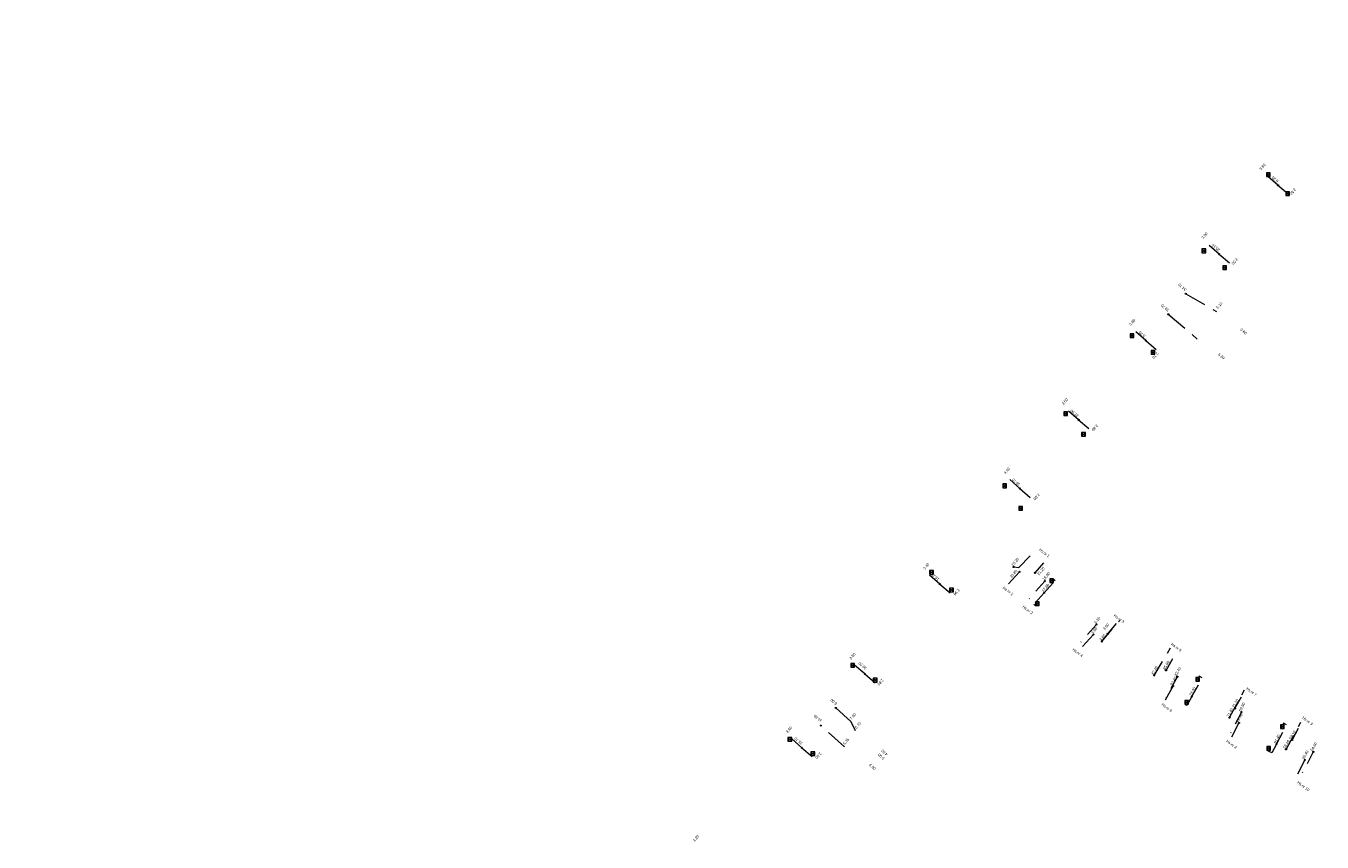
# Model space of a CAD drawing. Header units: inches. Extents: x 0 to 191500, y 0 to 342750.
# Tile 27 of 256: x 185062 to 185303, y 331028 to 331179. Entities that reach past the tile are written whole.
import ezdxf
from ezdxf import colors
from ezdxf.entities.mleader import LeaderData, LeaderLine
from ezdxf.enums import TextEntityAlignment as Align
from ezdxf.math import Vec2, Vec3

# ---------------------------------------------------------------- set-up
doc = ezdxf.new("R2010")
doc.units = ezdxf.units.IN
doc.header["$MEASUREMENT"] = 0
for name, pattern in [('RI-GWA_HUISAANSLUITING', [23, 4, -1.8, 2.6, -1.8, 4.6, -1.8, 4.6, -1.8]), ('RI-HWA_HUISAANSLUITING', [4.8, 3, -1.8]), ('RI-HWA_KOLKAANSLUITING', [4.3, 2.5, -1.8]), ('RI-VWA_HUISAANSLUITING', [6.1, 2.5, -1.8, 0, -1.8])]:
    doc.linetypes.add(name, pattern=pattern)
doc.layers.get('0').update_dxf_attribs({"lineweight": 20})
for name, color, linetype, lineweight in [('ECW', 150, 'Continuous', 20), ('N-WE-RI-GWA-MAATVOERING-T25', 30, 'RI-GWA_HUISAANSLUITING', 20), ('N-WE-RI-GWA_HUISAANSLUITING', 30, 'RI-GWA_HUISAANSLUITING', 20), ('N-WE-RI-HWA-MAATVOERING-T25', 151, 'Continuous', 20), ('N-WE-RI-HWA_HUISAANSLUITING_PVC_125-G', 150, 'RI-HWA_HUISAANSLUITING', 20), ('N-WE-RI-HWA_KOLK-S', 150, 'Continuous', 20), ('N-WE-RI-HWA_KOLKAANSLUITING', 150, 'RI-HWA_KOLKAANSLUITING', 20), ('N-WE-RI-INLAAT', 7, 'Continuous', 20), ('N-WE-RI-VWA-MAATVOERING-T25', 30, 'Continuous', 20), ('N-WE-RI-VWA_HUISAANSLUITING_PVC_125-G', 20, 'RI-VWA_HUISAANSLUITING', 20), ('Tekst algemeen', 7, 'Continuous', 20)]:
    doc.layers.add(name, color=color, linetype=linetype, lineweight=lineweight)
picture_1 = doc.add_image_def('image1.ecw', size_in_pixel=(220000, 285000))

# ---------------------------------------------------------------- blocks, each defined once
blk = doc.blocks.new('A$C2C270354')
h = blk.add_hatch(color=256)
h.dxf.hatch_style = 1
edge = h.paths.add_edge_path()
edge.add_arc((0, 0), 0.1, 0, 360)
blk.add_circle((0, 0), 0.1)

msp = doc.modelspace()

# ---------------------------------------------------------------- linework, layer by layer
at = {"layer": 'N-WE-RI-GWA_HUISAANSLUITING'}
for p, q in [((185277.326, 331129.534), (185283.055, 331126.204)), ((185274.094, 331125.719), (185279.449, 331121.124)), ((185215.353, 331050.156), (185212.477, 331052.707)), ((185214.098, 331045.501), (185209.688, 331049.434)), ((185216.132, 331048.445), (185215.353, 331050.156))]:
    msp.add_line(p, q, dxfattribs=at)
at = {"layer": 'N-WE-RI-HWA_HUISAANSLUITING_PVC_125-G'}
for p, q in [((185246.42458, 331078.76448), (185249.63131, 331082.08025)), ((185246.50661, 331077.9533), (185244.25041, 331075.48388)), ((185245.43841, 331078.85826), (185246.42458, 331078.76448)), ((185261.7666, 331065.02532), (185265.13267, 331068.95788)), ((185260.2406, 331066.31811), (185257.50089, 331063.34095)), ((185271.49111, 331058.73852), (185274.4933, 331063.85408)), ((185274.97929, 331056.78083), (185273.37419, 331053.86058)), ((185285.44385, 331050.90776), (185288.2097, 331056.09844)), ((185287.18795, 331049.92892), (185285.55566, 331046.75564)), ((185295.90842, 331045.03469), (185298.65076, 331050.07339)), ((185299.3966, 331043.077), (185297.68504, 331039.79812))]:
    msp.add_line(p, q, dxfattribs=at)
at = {"layer": 'N-WE-RI-HWA_KOLK-S'}
for p, q in [((185292.26795, 331151.9465), (185292.26645, 331151.25004)), ((185292.26645, 331151.25004), (185292.9644, 331151.945)), ((185292.26795, 331151.9465), (185292.9629, 331151.24855)), ((185292.9644, 331151.945), (185292.26795, 331151.9465)), ((185292.9629, 331151.24855), (185292.9644, 331151.945)), ((185292.26645, 331151.25004), (185292.9629, 331151.24855)), ((185295.85795, 331148.4485), (185295.85645, 331147.75204)), ((185295.85645, 331147.75204), (185296.5544, 331148.447)), ((185295.85645, 331147.75204), (185296.5529, 331147.75055)), ((185295.85795, 331148.4485), (185296.5529, 331147.75055)), ((185296.5544, 331148.447), (185295.85795, 331148.4485)), ((185296.5529, 331147.75055), (185296.5544, 331148.447)), ((185280.33195, 331137.8305), (185280.33045, 331137.13404)), ((185280.33045, 331137.13404), (185281.0284, 331137.829)), ((185280.33195, 331137.8305), (185281.0269, 331137.13255)), ((185281.0284, 331137.829), (185280.33195, 331137.8305)), ((185281.0269, 331137.13255), (185281.0284, 331137.829)), ((185280.33045, 331137.13404), (185281.0269, 331137.13255)), ((185284.20095, 331134.6985), (185284.19945, 331134.00204)), ((185284.19945, 331134.00204), (185284.8974, 331134.697)), ((185284.19945, 331134.00204), (185284.8959, 331134.00055)), ((185284.20095, 331134.6985), (185284.8959, 331134.00055)), ((185284.8974, 331134.697), (185284.20095, 331134.6985)), ((185284.8959, 331134.00055), (185284.8974, 331134.697)), ((185267.03595, 331122.1115), (185267.03445, 331121.41504)), ((185267.03445, 331121.41504), (185267.7324, 331122.11)), ((185267.03445, 331121.41504), (185267.7309, 331121.41355)), ((185267.03595, 331122.1115), (185267.7309, 331121.41355)), ((185267.7324, 331122.11), (185267.03595, 331122.1115)), ((185267.7309, 331121.41355), (185267.7324, 331122.11)), ((185270.90695, 331119.0115), (185270.90545, 331118.31504)), ((185270.90545, 331118.31504), (185271.6034, 331119.01)), ((185270.90545, 331118.31504), (185271.6019, 331118.31355)), ((185270.90695, 331119.0115), (185271.6019, 331118.31355)), ((185271.6034, 331119.01), (185270.90695, 331119.0115)), ((185271.6019, 331118.31355), (185271.6034, 331119.01)), ((185254.74295, 331107.6155), (185254.74145, 331106.91904)), ((185254.74145, 331106.91904), (185255.4394, 331107.614)), ((185254.74145, 331106.91904), (185255.4379, 331106.91755)), ((185254.74295, 331107.6155), (185255.4379, 331106.91755)), ((185255.4394, 331107.614), (185254.74295, 331107.6155)), ((185255.4379, 331106.91755), (185255.4394, 331107.614)), ((185258.02495, 331103.8035), (185258.02345, 331103.10704)), ((185258.02345, 331103.10704), (185258.7214, 331103.802)), ((185258.02495, 331103.8035), (185258.7199, 331103.10555)), ((185258.7214, 331103.802), (185258.02495, 331103.8035)), ((185258.7199, 331103.10555), (185258.7214, 331103.802)), ((185258.02345, 331103.10704), (185258.7199, 331103.10555)), ((185243.44295, 331094.2555), (185243.44145, 331093.55904)), ((185243.44145, 331093.55904), (185244.1394, 331094.254)), ((185243.44295, 331094.2555), (185244.1379, 331093.55755)), ((185244.1394, 331094.254), (185243.44295, 331094.2555)), ((185244.1379, 331093.55755), (185244.1394, 331094.254)), ((185243.44145, 331093.55904), (185244.1379, 331093.55755)), ((185246.39095, 331090.0595), (185246.38945, 331089.36304)), ((185246.38945, 331089.36304), (185247.0874, 331090.058)), ((185246.38945, 331089.36304), (185247.0859, 331089.36155)), ((185246.39095, 331090.0595), (185247.0859, 331089.36155)), ((185247.0874, 331090.058), (185246.39095, 331090.0595)), ((185247.0859, 331089.36155), (185247.0874, 331090.058)), ((185229.86195, 331078.2005), (185229.86045, 331077.50404)), ((185229.86045, 331077.50404), (185230.5584, 331078.199)), ((185229.86045, 331077.50404), (185230.5569, 331077.50255)), ((185229.86195, 331078.2005), (185230.5569, 331077.50255)), ((185230.5584, 331078.199), (185229.86195, 331078.2005)), ((185230.5569, 331077.50255), (185230.5584, 331078.199)), ((185233.57695, 331074.9195), (185233.57545, 331074.22304)), ((185233.57545, 331074.22304), (185234.2734, 331074.918)), ((185233.57695, 331074.9195), (185234.2719, 331074.22155)), ((185234.2734, 331074.918), (185233.57695, 331074.9195)), ((185234.2719, 331074.22155), (185234.2734, 331074.918)), ((185252.1433, 331076.6446, 0.786), (185252.14181, 331075.94814, 0.786)), ((185252.14181, 331075.94814, 0.786), (185252.83976, 331076.6431, 0.786)), ((185252.14181, 331075.94814, 0.786), (185252.83826, 331075.94665, 0.786)), ((185252.1433, 331076.6446, 0.786), (185252.83826, 331075.94665, 0.786)), ((185252.83976, 331076.6431, 0.786), (185252.1433, 331076.6446, 0.786)), ((185252.83826, 331075.94665, 0.786), (185252.83976, 331076.6431, 0.786)), ((185233.57545, 331074.22304), (185234.2719, 331074.22155)), ((185249.46311, 331072.39849, -65.762), (185249.46162, 331071.70204, -65.762)), ((185249.46162, 331071.70204, -65.762), (185250.15956, 331072.39699, -65.762)), ((185249.46162, 331071.70204, -65.762), (185250.15807, 331071.70054, -65.762)), ((185249.46311, 331072.39849, -65.762), (185250.15807, 331071.70054, -65.762)), ((185250.15956, 331072.39699, -65.762), (185249.46311, 331072.39849, -65.762)), ((185250.15807, 331071.70054, -65.762), (185250.15956, 331072.39699, -65.762)), ((185215.25595, 331060.9635), (185215.25445, 331060.26704)), ((185215.25445, 331060.26704), (185215.9524, 331060.962)), ((185215.25595, 331060.9635), (185215.9509, 331060.26555)), ((185215.9524, 331060.962), (185215.25595, 331060.9635)), ((185215.9509, 331060.26555), (185215.9524, 331060.962)), ((185215.25445, 331060.26704), (185215.9509, 331060.26555)), ((185219.42495, 331058.2095), (185219.42345, 331057.51304)), ((185219.42345, 331057.51304), (185220.1214, 331058.208)), ((185219.42495, 331058.2095), (185220.1199, 331057.51155)), ((185220.1214, 331058.208), (185219.42495, 331058.2095)), ((185220.1199, 331057.51155), (185220.1214, 331058.208)), ((185279.20186, 331058.36115, 0.832), (185279.20036, 331057.6647, 0.832)), ((185279.20036, 331057.6647, 0.832), (185279.89831, 331058.35965, 0.832)), ((185279.20186, 331058.36115, 0.832), (185279.89682, 331057.6632, 0.832)), ((185279.89831, 331058.35965, 0.832), (185279.20186, 331058.36115, 0.832)), ((185279.89682, 331057.6632, 0.832), (185279.89831, 331058.35965, 0.832)), ((185219.42345, 331057.51304), (185220.1199, 331057.51155)), ((185279.20036, 331057.6647, 0.832), (185279.89682, 331057.6632, 0.832)), ((185277.15004, 331054.114, 0.685), (185277.14854, 331053.41754, 0.685)), ((185277.14854, 331053.41754, 0.685), (185277.84649, 331054.1125, 0.685)), ((185277.14854, 331053.41754, 0.685), (185277.845, 331053.41605, 0.685)), ((185277.15004, 331054.114, 0.685), (185277.845, 331053.41605, 0.685)), ((185277.84649, 331054.1125, 0.685), (185277.15004, 331054.114, 0.685)), ((185277.845, 331053.41605, 0.685), (185277.84649, 331054.1125, 0.685)), ((185294.86995, 331049.60836, 0.625), (185294.86845, 331048.9119, 0.625)), ((185294.86845, 331048.9119, 0.625), (185295.5664, 331049.60686, 0.625)), ((185294.86845, 331048.9119, 0.625), (185295.5649, 331048.91041, 0.625)), ((185294.86995, 331049.60836, 0.625), (185295.5649, 331048.91041, 0.625)), ((185295.5664, 331049.60686, 0.625), (185294.86995, 331049.60836, 0.625)), ((185295.5649, 331048.91041, 0.625), (185295.5664, 331049.60686, 0.625)), ((185203.60295, 331047.2195), (185203.60145, 331046.52304)), ((185203.60145, 331046.52304), (185204.2994, 331047.218)), ((185203.60145, 331046.52304), (185204.2979, 331046.52155)), ((185203.60295, 331047.2195), (185204.2979, 331046.52155)), ((185204.2994, 331047.218), (185203.60295, 331047.2195)), ((185204.2979, 331046.52155), (185204.2994, 331047.218)), ((185207.87695, 331044.5605), (185207.87545, 331043.86404)), ((185207.87545, 331043.86404), (185208.5734, 331044.559)), ((185207.87545, 331043.86404), (185208.5719, 331043.86255)), ((185207.87695, 331044.5605), (185208.5719, 331043.86255)), ((185208.5734, 331044.559), (185207.87695, 331044.5605)), ((185208.5719, 331043.86255), (185208.5734, 331044.559)), ((185292.34295, 331045.58369, 0.581), (185292.34145, 331044.88724, 0.581)), ((185292.34145, 331044.88724, 0.581), (185293.0394, 331045.5822, 0.581)), ((185292.34145, 331044.88724, 0.581), (185293.03791, 331044.88574, 0.581)), ((185292.34295, 331045.58369, 0.581), (185293.03791, 331044.88574, 0.581)), ((185293.0394, 331045.5822, 0.581), (185292.34295, 331045.58369, 0.581)), ((185293.03791, 331044.88574, 0.581), (185293.0394, 331045.5822, 0.581))]:
    msp.add_line(p, q, dxfattribs=at)
at = {"layer": 'N-WE-RI-HWA_KOLKAANSLUITING'}
for p, q in [((185294.418, 331149.654), (185291.716, 331151.989)), ((185294.418, 331149.654), (185296.252, 331148.089)), ((185283.541, 331136.851), (185280.813, 331139.185)), ((185283.541, 331136.851), (185285.451, 331135.229)), ((185269.947, 331120.835), (185267.261, 331123.181)), ((185269.947, 331120.835), (185271.986, 331119.096)), ((185257.476, 331106.143), (185254.816, 331108.443)), ((185257.476, 331106.143), (185259.58, 331104.322)), ((185246.591, 331093.403), (185244.054, 331095.626)), ((185246.591, 331093.403), (185248.799, 331091.483)), ((185231.755, 331075.694), (185229.159, 331077.939)), ((185231.755, 331075.694), (185233.925, 331073.818)), ((185217.861, 331059.025), (185215.194, 331061.329)), ((185217.861, 331059.025), (185219.959, 331057.208)), ((185206.186, 331045.323), (185203.636, 331047.584)), ((185206.186, 331045.323), (185208.367, 331043.422))]:
    msp.add_line(p, q, dxfattribs=at)
for points in [[(185251.08461, 331074.0749), (185253.1085, 331076.31248), (185252.77643, 331076.61283), (185252.77643, 331076.61283), (185252.69052, 331076.52276)], [(185251.08461, 331074.0749), (185249.15282, 331071.9394), (185249.43955, 331071.68003), (185249.53711, 331071.78417)], [(185278.46748, 331054.82314), (185280.38438, 331058.27704), (185279.79153, 331058.60607), (185279.66131, 331058.38443)], [(185278.46748, 331054.82314), (185277.55264, 331053.18806), (185277.2431, 331053.37224), (185277.32871, 331053.51921)], [(185294.16432, 331046.01354), (185296.02634, 331049.57172), (185295.45218, 331049.87218), (185295.32175, 331049.64136)], [(185294.16432, 331046.01354), (185293.283, 331044.3613), (185292.40749, 331044.82831), (185292.50696, 331044.99987)]]:
    msp.add_lwpolyline(points, dxfattribs=at)
at = {"layer": 'N-WE-RI-VWA_HUISAANSLUITING_PVC_125-G'}
for p, q in [((185249.3913, 331077.77135), (185251.50683, 331080.16321)), ((185251.22874, 331076.22738), (185247.47536, 331072.00177)), ((185260.79873, 331068.1859), (185256.86774, 331063.8143)), ((185262.86584, 331066.44895), (185265.1039, 331069.05136)), ((185273.67138, 331059.67982), (185275.60427, 331063.05982)), ((185275.77143, 331058.51801), (185273.26083, 331053.88548)), ((185286.44666, 331052.61212), (185288.33723, 331056.01958)), ((185287.67168, 331051.9344), (185285.00917, 331046.92194)), ((185297.03439, 331046.75465), (185298.81838, 331049.98392)), ((185300.97197, 331044.57625), (185298.24463, 331039.42325))]:
    msp.add_line(p, q, dxfattribs=at)

# ---------------------------------------------------------------- block references
at = {"layer": 'N-WE-RI-INLAAT', "rotation": 0.06357443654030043}
for p in [(185294.418, 331149.654), (185283.541, 331136.851), (185277.326, 331129.534), (185274.094, 331125.719), (185269.947, 331120.835), (185257.476, 331106.143), (185246.591, 331093.403), (185245.43841, 331078.85826), (185246.50661, 331077.9533), (185249.3913, 331077.77135), (185231.755, 331075.694), (185251.22874, 331076.22738), (185251.08461, 331074.0749), (185260.79873, 331068.1859), (185260.2406, 331066.31811), (185262.86584, 331066.44895), (185261.7666, 331065.02532), (185217.861, 331059.025), (185271.49111, 331058.73852), (185273.67138, 331059.67982), (185275.77143, 331058.51801), (185274.97929, 331056.78083), (185278.46748, 331054.82314), (185212.477, 331052.707), (185285.44385, 331050.90776), (185286.44666, 331052.61212), (185287.67168, 331051.9344), (185209.688, 331049.434), (185287.18795, 331049.92892), (185294.16432, 331046.01354), (185297.03439, 331046.75465), (185206.186, 331045.323), (185295.90842, 331045.03469), (185300.97197, 331044.57625), (185299.3966, 331043.077)]:
    msp.add_blockref('A$C2C270354', p, dxfattribs=at)

# ---------------------------------------------------------------- texts
at = {"layer": 'N-WE-RI-GWA-MAATVOERING-T25'}
for s, height, rotation, oblique, p in [('3.80', 0.499917, 49.2779376, 359.9786824, (185291.558, 331153.063)), ('8.30', 0.49973, 140.0721329, 0.0391828, (185293.873, 331150.743)), ('2.50', 0.5001, 228.3930111, 359.9884928, (185297.154, 331148.448)), ('3.80', 0.499917, 49.2779376, 359.9786824, (185280.821, 331140.326)), ('25.10', 0.49973, 140.0721329, 0.0391828, (185282.896, 331138.083)), ('2.50', 0.5001, 228.3930111, 359.9884928, (185286.409, 331135.513)), ('34.70', 0.49973, 140.0721329, 0.0391828, (185276.688, 331130.753)), ('5.10', 0.499917, 49.2779376, 359.9786824, (185283.543, 331127.383)), ('39.70', 0.49973, 140.0721329, 0.0391828, (185273.494, 331126.918)), ('3.60', 0.499917, 49.2779376, 359.9786824, (185267.391, 331124.234)), ('0.60', 0.501327, 319.2779376, 359.9907989, (185288.046, 331122.531)), ('3.70', 0.49973, 140.0721329, 0.0391828, (185269.251, 331122.011)), ('2.70', 0.5001, 228.3930111, 359.9884928, (185271.697, 331118.075)), ('6.20', 0.501327, 319.2779376, 359.9907989, (185283.917, 331117.938)), ('3.50', 0.499917, 49.2779376, 359.9786824, (185254.919, 331109.541)), ('22.90', 0.49973, 140.0721329, 0.0391828, (185256.691, 331107.354)), ('2.80', 0.5001, 228.3930111, 359.9884928, (185260.493, 331104.679)), ('3.40', 0.499917, 49.2779376, 359.9786824, (185244.18, 331096.682)), ('39.70', 0.49973, 140.0721329, 0.0391828, (185245.872, 331094.606)), ('2.90', 0.5001, 228.3930111, 359.9884928, (185249.695, 331091.852)), ('3.40', 0.499917, 49.2779376, 359.9786824, (185229.236, 331078.99)), ('18.20', 0.49973, 140.0721329, 0.0391828, (185230.882, 331077.024)), ('2.90', 0.5001, 228.3930111, 359.9884928, (185234.862, 331074.198)), ('3.50', 0.499917, 49.2779376, 359.9786824, (185215.56, 331062.32)), ('39.90', 0.49973, 140.0721329, 0.0391828, (185217.41, 331060.548)), ('2.80', 0.5001, 228.3930111, 359.9884928, (185220.759, 331057.481)), ('6.00', 0.49973, 140.0721329, 0.0391828, (185212.098, 331053.841)), ('10.90', 0.49973, 140.0721329, 0.0391828, (185209.148, 331050.776)), ('7.40', 0.499917, 49.2779376, 359.9786824, (185215.636, 331051.139)), ('3.40', 0.499917, 49.2779376, 359.9786824, (185203.776, 331048.666)), ('5.70', 0.499917, 49.2779376, 359.9786824, (185216.581, 331049.492)), ('15.70', 0.49973, 140.0721329, 0.0391828, (185205.56, 331046.589)), ('5.35', 0.499917, 49.2779376, 359.9786824, (185214.358, 331046.502)), ('2.90', 0.5001, 228.3930111, 359.9884928, (185209.242, 331043.863)), ('5.90', 0.500468, 139.0535542, 0.0025433, (185220.883, 331043.7)), ('4.50', 0.500468, 139.0535542, 0.0025433, (185221.481, 331044.423)), ('6.90', 0.501327, 319.2779376, 359.9907989, (185219.269, 331041.78)), ('3.20', 0.499917, 49.2779376, 359.9786824, (185186.555, 331028.528))]:
    msp.add_text(s, height=height, rotation=rotation, dxfattribs=dict(at, oblique=oblique)).set_placement(p, align=Align.MIDDLE_CENTER)
at = {"layer": 'N-WE-RI-HWA-MAATVOERING-T25'}
for s, rotation, p in [('25.20', 49.7293497, (185245.43841, 331078.85826)), ('23.80', 49.7293497, (185245.18003, 331076.67029)), ('17.80', 49.7293497, (185251.08461, 331074.0749)), ('5.80', 49.7293497, (185260.2406, 331066.31811)), ('3.80', 49.7293497, (185261.7666, 331065.02532)), ('87.40', 60.6973749, (185271.49111, 331058.73852)), ('83.40', 60.6973749, (185274.97929, 331056.78083)), ('79.40', 60.6973749, (185278.46748, 331054.82314)), ('71.40', 60.6973749, (185285.44385, 331050.90776)), ('69.40', 60.6973749, (185287.18795, 331049.92892)), ('61.40', 60.6973749, (185294.16432, 331046.01354)), ('59.40', 60.6973749, (185295.90842, 331045.03469)), ('55.40', 60.6973749, (185299.3966, 331043.077))]:
    msp.add_text(s, height=0.5, rotation=rotation, dxfattribs=at).set_placement(p, align=Align.BOTTOM_LEFT)
at = {"layer": 'N-WE-RI-VWA-MAATVOERING-T25'}
for s, rotation, p in [('21.20', 49.9603006, (185250.23816, 331077.16911)), ('18.80', 49.9603006, (185251.22874, 331076.22738)), ('6.30', 49.9603006, (185260.79873, 331068.1859)), ('3.60', 49.9603006, (185262.42344, 331067.02745)), ('85.80', 61.0472082, (185273.67138, 331059.67982)), ('83.40', 61.0472082, (185275.77143, 331058.51801)), ('71.20', 61.0472082, (185286.44666, 331052.61212)), ('69.80', 61.0472082, (185287.67168, 331051.9344)), ('59.10', 61.0472082, (185297.03439, 331046.75465)), ('54.60', 61.0472082, (185300.97197, 331044.57625))]:
    msp.add_text(s, height=0.5, rotation=rotation, dxfattribs=at).set_placement(p, align=Align.BOTTOM_LEFT)
at = {"layer": 'Tekst algemeen', "char_height": 0.5, "attachment_point": 1, "rotation": 322.9303905}
for s, insert in [('Hs.nr 1', (185250.38294, 331082.34075)), ('Hs.nr 2', (185243.66566, 331075.27053)), ('Hs.nr 2', (185247.30149, 331071.77414)), ('Hs.nr 3', (185264.21416, 331070.16574)), ('Hs.nr 4', (185256.56536, 331063.85218)), ('Hs.nr 5', (185274.83403, 331064.84875)), ('Hs.nr 7', (185288.75073, 331056.59911)), ('Hs.nr 6', (185273.09968, 331053.66187)), ('Hs.nr 9', (185299.16236, 331051.19154)), ('Hs.nr 8', (185285.08294, 331046.85709)), ('Hs.nr 10', (185298.23723, 331039.18427))]:
    msp.add_mtext_dynamic_manual_height_columns(s, width=29.1708363, gutter_width=12.5, heights=[0], dxfattribs=dict(at, insert=insert))

# ---------------------------------------------------------------- pictures from other files: only their frames are drawn
at = {"layer": 'ECW'}
image = msp.add_image(picture_1, insert=(180500, 328500), size_in_units=(11000, 14250), dxfattribs=at)
image.dxf.flags = 7

# ---------------------------------------------------------------- leaders
at = {"layer": 'Tekst algemeen'}
ml = msp.add_multileader_mtext('Standard', dxfattribs=at)
ml.set_content('Grindkoffer', color=256)
ml.set_leader_properties()
ml.build(insert=Vec2(0, 0))
ml.multileader.update_dxf_attribs({"text_right_attachment_type": 6, "dogleg_length": 0.2, "arrow_head_size": 5})
ctx = ml.context
ctx.base_point, ctx.char_height, ctx.arrow_head_size, ctx.landing_gap_size, ctx.plane_origin, ctx.plane_x_axis, ctx.plane_y_axis = Vec3(185789.34017, 332982.33236), 0.5, 5, 0.2, Vec3(185787.00548, 332984.05412), Vec3(0.995206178, 0.097799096), Vec3(-0.097799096, 0.995206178)
ctx.right_attachment = 6
notes = []
notes.append((ctx, [(0, (0, 0, 0), (0, 0), (1, 0), 1, [])]))
ctx.mtext.insert, ctx.mtext.text_direction, ctx.mtext.rotation, ctx.mtext.flow_direction = Vec3(185789.51476, 332982.60072), Vec3(0.995206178, 0.097799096), 0.097955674, 5
for ctx, leaders in notes:
    for number, flags, end, landing, length, lines in leaders:
        leader = LeaderData()
        leader.index, (leader.has_last_leader_line, leader.has_dogleg_vector, leader.attachment_direction) = number, flags
        leader.last_leader_point, leader.dogleg_vector, leader.dogleg_length = Vec3(end), Vec3(landing), length
        for number, points, colour, breaks in lines:
            line = LeaderLine()
            line.index, line.vertices, line.color, line.breaks = number, Vec3.list(points), colors.encode_raw_color(colour), breaks
            leader.lines.append(line)
        ctx.leaders.append(leader)

doc.saveas('drawing.dxf')
